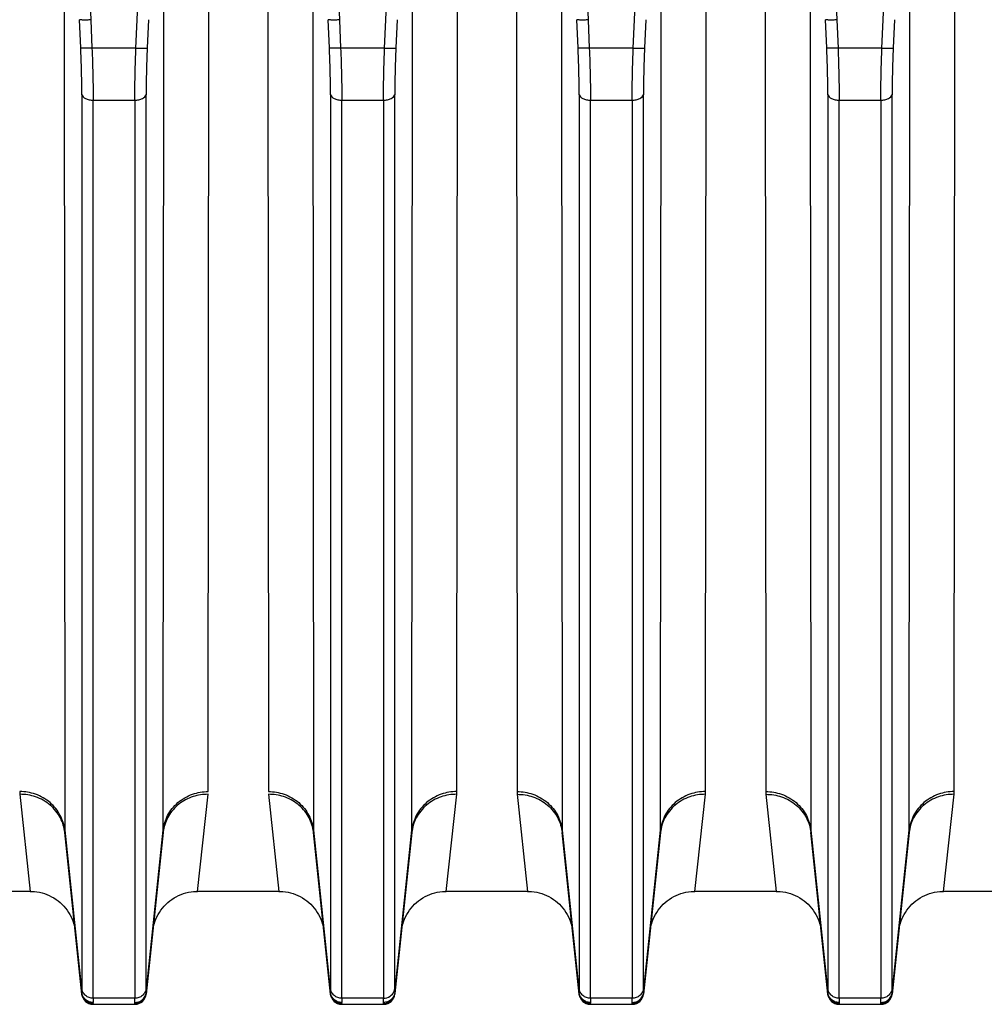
# Model space of a CAD drawing. Extents: x -1680 to 1181, y 8 to 1739.
# Tile 25 of 73: x -758 to -672, y 773 to 860. Entities that reach past the tile are written whole.
import ezdxf

# ---------------------------------------------------------------- set-up
doc = ezdxf.new("R2010")
doc.units = 0
doc.header["$LTSCALE"] = 65.395
doc.layers.add('SG48_1', color=7, linetype='CONTINUOUS')

msp = doc.modelspace()

# ---------------------------------------------------------------- linework, layer by layer
at = {"layer": 'SG48_1', "color": 9, "linetype": 'CONTINUOUS'}
for p, q in [((-754.373, 927.818), (-751.388, 859.724)), ((-747.276, 859.724), (-744.291, 927.818)), ((-732.373, 927.818), (-729.388, 859.724)), ((-725.276, 859.724), (-722.291, 927.818)), ((-710.373, 927.818), (-707.388, 859.724)), ((-703.276, 859.724), (-700.291, 927.818)), ((-688.373, 927.818), (-685.388, 859.724)), ((-681.276, 859.724), (-678.291, 927.818)), ((-753.737, 866.528), (-753.692, 787.998)), ((-744.972, 787.998), (-744.927, 866.528)), ((-731.737, 866.528), (-731.692, 787.998)), ((-722.972, 787.998), (-722.927, 866.528)), ((-709.737, 866.528), (-709.692, 787.998)), ((-700.972, 787.998), (-700.927, 866.528)), ((-687.737, 866.528), (-687.692, 787.998)), ((-678.972, 787.998), (-678.927, 866.528)), ((-751.388, 859.724), (-751.277, 857.222)), ((-747.387, 857.222), (-747.276, 859.724)), ((-729.388, 859.724), (-729.277, 857.222)), ((-725.387, 857.222), (-725.276, 859.724)), ((-707.388, 859.724), (-707.277, 857.222)), ((-703.387, 857.222), (-703.276, 859.724)), ((-685.388, 859.724), (-685.277, 857.222)), ((-681.387, 857.222), (-681.276, 859.724)), ((-747.387, 857.222), (-751.277, 857.222)), ((-725.387, 857.222), (-729.277, 857.222)), ((-703.387, 857.222), (-707.277, 857.222)), ((-681.387, 857.222), (-685.277, 857.222)), ((-752.172, 853.103), (-752.172, 773.967)), ((-751.177, 852.626), (-747.487, 852.626)), ((-751.177, 773.114), (-751.177, 852.626)), ((-747.487, 852.626), (-747.487, 773.114)), ((-746.492, 773.967), (-746.492, 853.103)), ((-730.172, 853.103), (-730.172, 773.967)), ((-729.177, 852.626), (-725.487, 852.626)), ((-729.177, 773.114), (-729.177, 852.626)), ((-725.487, 852.626), (-725.487, 773.114)), ((-724.492, 773.967), (-724.492, 853.103)), ((-708.172, 853.103), (-708.172, 773.967)), ((-707.177, 852.626), (-703.487, 852.626)), ((-707.177, 773.114), (-707.177, 852.626)), ((-703.487, 852.626), (-703.487, 773.114)), ((-702.492, 773.967), (-702.492, 853.103)), ((-686.172, 853.103), (-686.172, 773.967)), ((-685.177, 852.626), (-681.487, 852.626)), ((-685.177, 773.114), (-685.177, 852.626)), ((-681.487, 852.626), (-681.487, 773.114)), ((-680.492, 773.967), (-680.492, 853.103)), ((-753.692, 787.998), (-752.181, 773.629)), ((-746.483, 773.629), (-744.972, 787.998)), ((-731.692, 787.998), (-730.181, 773.629)), ((-724.483, 773.629), (-722.972, 787.998)), ((-709.692, 787.998), (-708.181, 773.629)), ((-702.483, 773.629), (-700.972, 787.998)), ((-687.692, 787.998), (-686.181, 773.629)), ((-680.483, 773.629), (-678.972, 787.998)), ((-751.187, 772.637), (-751.182, 772.578)), ((-747.487, 773.114), (-751.177, 773.114)), ((-747.482, 772.578), (-747.477, 772.637)), ((-729.187, 772.637), (-729.182, 772.578)), ((-725.487, 773.114), (-729.177, 773.114)), ((-707.187, 772.637), (-707.182, 772.578)), ((-703.487, 773.114), (-707.177, 773.114)), ((-703.482, 772.578), (-703.477, 772.637)), ((-685.187, 772.637), (-685.182, 772.578)), ((-681.487, 773.114), (-685.177, 773.114)), ((-681.482, 772.578), (-681.477, 772.637))]:
    msp.add_line(p, q, dxfattribs=at)
at = {"layer": 'SG48_1', "color": 2, "linetype": 'CONTINUOUS'}
for p, q in [((-740.992, 791.413), (-740.947, 868.312)), ((-735.717, 868.312), (-735.672, 791.413)), ((-718.992, 791.413), (-718.947, 868.312)), ((-713.717, 868.312), (-713.672, 791.413)), ((-696.992, 791.413), (-696.947, 868.312)), ((-691.717, 868.312), (-691.672, 791.413)), ((-674.992, 791.413), (-674.947, 868.312)), ((-757.659, 791.168), (-756.735, 782.578)), ((-741.929, 782.578), (-741.005, 791.168)), ((-735.659, 791.168), (-734.735, 782.578)), ((-719.929, 782.578), (-719.005, 791.168)), ((-713.659, 791.168), (-712.735, 782.578)), ((-697.929, 782.578), (-697.005, 791.168)), ((-691.659, 791.168), (-690.735, 782.578)), ((-675.929, 782.578), (-675.005, 791.168)), ((-724.482, 773.527), (-724.488, 773.474)), ((-725.482, 772.578), (-725.477, 772.637))]:
    msp.add_line(p, q, dxfattribs=at)
at = {"layer": 'SG48_1', "color": 6, "linetype": 'CONTINUOUS'}
for p, q in [((-752.272, 857.242), (-752.383, 859.744)), ((-746.281, 859.744), (-746.392, 857.241)), ((-730.272, 857.242), (-730.383, 859.744)), ((-724.281, 859.744), (-724.392, 857.241)), ((-708.272, 857.242), (-708.383, 859.744)), ((-702.281, 859.744), (-702.392, 857.241)), ((-686.272, 857.242), (-686.383, 859.744)), ((-680.281, 859.744), (-680.392, 857.241)), ((-752.176, 773.474), (-753.681, 787.789)), ((-744.983, 787.789), (-746.488, 773.474)), ((-730.176, 773.474), (-731.681, 787.789)), ((-722.983, 787.789), (-724.482, 773.527)), ((-708.176, 773.474), (-709.681, 787.789)), ((-700.983, 787.789), (-702.488, 773.474)), ((-686.176, 773.474), (-687.681, 787.789)), ((-678.983, 787.789), (-680.488, 773.474)), ((-756.735, 782.578), (-763.929, 782.578)), ((-734.735, 782.578), (-741.929, 782.578)), ((-712.735, 782.578), (-719.929, 782.578)), ((-690.735, 782.578), (-697.929, 782.578)), ((-668.735, 782.578), (-675.929, 782.578)), ((-751.182, 772.578), (-747.482, 772.578)), ((-729.182, 772.578), (-725.482, 772.578)), ((-707.182, 772.578), (-703.482, 772.578)), ((-685.182, 772.578), (-681.482, 772.578))]:
    msp.add_line(p, q, dxfattribs=at)
for points in [[(-756.735, 782.578), (-756.604, 782.576), (-756.375, 782.562), (-756.147, 782.535), (-755.921, 782.495), (-755.698, 782.442), (-755.479, 782.376), (-755.263, 782.298), (-755.052, 782.207), (-754.847, 782.105), (-754.648, 781.991), (-754.456, 781.866), (-754.271, 781.73), (-754.095, 781.584), (-753.927, 781.427), (-753.768, 781.262), (-753.62, 781.087), (-753.481, 780.905), (-753.353, 780.715), (-753.236, 780.517), (-753.131, 780.314), (-753.037, 780.104), (-752.956, 779.89), (-752.887, 779.671), (-752.831, 779.449), (-752.787, 779.223), (-752.757, 778.996)], [(-745.907, 778.996), (-745.877, 779.223), (-745.833, 779.449), (-745.777, 779.671), (-745.708, 779.89), (-745.627, 780.104), (-745.533, 780.314), (-745.428, 780.517), (-745.311, 780.715), (-745.183, 780.905), (-745.044, 781.087), (-744.896, 781.262), (-744.737, 781.427), (-744.569, 781.584), (-744.392, 781.73), (-744.208, 781.866), (-744.016, 781.991), (-743.817, 782.105), (-743.611, 782.207), (-743.401, 782.298), (-743.185, 782.376), (-742.966, 782.442), (-742.742, 782.495), (-742.517, 782.535), (-742.289, 782.562), (-742.06, 782.576), (-741.929, 782.578)], [(-734.735, 782.578), (-734.613, 782.576), (-734.383, 782.563), (-734.155, 782.536), (-733.929, 782.496), (-733.705, 782.444), (-733.485, 782.378), (-733.269, 782.3), (-733.058, 782.21), (-732.852, 782.108), (-732.653, 781.994), (-732.46, 781.869), (-732.275, 781.733), (-732.098, 781.587), (-731.93, 781.43), (-731.771, 781.265), (-731.622, 781.09), (-731.483, 780.907), (-731.354, 780.717), (-731.237, 780.519), (-731.132, 780.315), (-731.038, 780.106), (-730.956, 779.891), (-730.887, 779.672), (-730.831, 779.449), (-730.787, 779.224), (-730.757, 778.996)], [(-723.907, 778.996), (-723.877, 779.224), (-723.833, 779.449), (-723.777, 779.672), (-723.708, 779.891), (-723.626, 780.106), (-723.532, 780.315), (-723.427, 780.519), (-723.31, 780.717), (-723.181, 780.907), (-723.042, 781.09), (-722.893, 781.265), (-722.734, 781.43), (-722.566, 781.587), (-722.389, 781.733), (-722.204, 781.869), (-722.011, 781.994), (-721.812, 782.108), (-721.606, 782.21), (-721.395, 782.3), (-721.179, 782.378), (-720.959, 782.444), (-720.735, 782.496), (-720.509, 782.536), (-720.281, 782.563), (-720.051, 782.576), (-719.929, 782.578)], [(-712.735, 782.578), (-712.613, 782.576), (-712.383, 782.563), (-712.155, 782.536), (-711.929, 782.496), (-711.705, 782.444), (-711.485, 782.378), (-711.269, 782.3), (-711.058, 782.21), (-710.852, 782.108), (-710.653, 781.994), (-710.46, 781.869), (-710.275, 781.733), (-710.098, 781.587), (-709.93, 781.43), (-709.771, 781.265), (-709.622, 781.09), (-709.483, 780.907), (-709.354, 780.717), (-709.237, 780.519), (-709.132, 780.315), (-709.038, 780.106), (-708.956, 779.891), (-708.887, 779.672), (-708.831, 779.449), (-708.787, 779.224), (-708.757, 778.996)], [(-701.907, 778.996), (-701.877, 779.224), (-701.833, 779.449), (-701.777, 779.672), (-701.708, 779.891), (-701.626, 780.106), (-701.532, 780.315), (-701.427, 780.519), (-701.31, 780.717), (-701.181, 780.907), (-701.042, 781.09), (-700.893, 781.265), (-700.734, 781.43), (-700.566, 781.587), (-700.389, 781.733), (-700.204, 781.869), (-700.011, 781.994), (-699.812, 782.108), (-699.606, 782.21), (-699.395, 782.3), (-699.179, 782.378), (-698.959, 782.444), (-698.735, 782.496), (-698.509, 782.536), (-698.281, 782.563), (-698.051, 782.576), (-697.929, 782.578)], [(-690.735, 782.578), (-690.613, 782.576), (-690.383, 782.563), (-690.155, 782.536), (-689.929, 782.496), (-689.705, 782.444), (-689.485, 782.378), (-689.269, 782.3), (-689.058, 782.21), (-688.852, 782.108), (-688.653, 781.994), (-688.46, 781.869), (-688.275, 781.733), (-688.098, 781.587), (-687.93, 781.43), (-687.771, 781.265), (-687.622, 781.09), (-687.483, 780.907), (-687.354, 780.717), (-687.237, 780.519), (-687.132, 780.315), (-687.038, 780.106), (-686.956, 779.891), (-686.887, 779.672), (-686.831, 779.449), (-686.787, 779.224), (-686.757, 778.996)], [(-679.907, 778.996), (-679.877, 779.224), (-679.833, 779.449), (-679.777, 779.672), (-679.708, 779.891), (-679.626, 780.106), (-679.532, 780.315), (-679.427, 780.519), (-679.31, 780.717), (-679.181, 780.907), (-679.042, 781.09), (-678.893, 781.265), (-678.734, 781.43), (-678.566, 781.587), (-678.389, 781.733), (-678.204, 781.869), (-678.011, 781.994), (-677.812, 782.108), (-677.606, 782.21), (-677.395, 782.3), (-677.179, 782.378), (-676.959, 782.444), (-676.735, 782.496), (-676.509, 782.536), (-676.281, 782.563), (-676.051, 782.576), (-675.929, 782.578)]]:
    msp.add_lwpolyline(points, dxfattribs=at)
at = {"layer": 'SG48_1', "color": 2, "linetype": 'CONTINUOUS'}
for centre, radius, start, end in [((-755.367, 791.414), 2.305, 180.02197, 186.12706), ((-721.297, 791.414), 2.305, 353.87318, 359.97858), ((-711.367, 791.414), 2.305, 180.02197, 186.12706), ((-699.297, 791.414), 2.305, 353.87318, 359.97858), ((-689.367, 791.414), 2.305, 180.02197, 186.12706), ((-677.297, 791.414), 2.305, 353.87318, 359.97858), ((-741.461, 787.418), 3.542, 170.49081, 173.98844), ((-746.994, 787.999), 2.021, 354.0218, 359.96529), ((-735.202, 787.418), 3.541, 6.01106, 9.39112), ((-729.67, 787.999), 2.021, 180.03474, 185.97818), ((-725.482, 773.578), 1, 270, 354), ((-725.395, 774.063), 0.908, 339.23488, 353.92965), ((-725.464, 773.63), 0.987, 350.9092, 353.99818), ((-725.451, 773.611), 0.964, 311.81305, 313.6164), ((-725.463, 773.624), 0.983, 313.61959, 316.58184)]:
    msp.add_arc(centre, radius, start, end, dxfattribs=at)
at = {"layer": 'SG48_1', "color": 9, "linetype": 'CONTINUOUS'}
for centre, radius, start, end in [((-751.672, 787.999), 2.019, 180.03197, 185.9821), ((-724.992, 787.999), 2.019, 354.0179, 359.96803), ((-707.672, 787.999), 2.019, 180.03197, 185.98211), ((-702.992, 787.999), 2.019, 354.0179, 359.96803), ((-685.672, 787.999), 2.019, 180.03197, 185.98211), ((-680.992, 787.999), 2.019, 354.0179, 359.96803), ((-751.291, 773.563), 0.893, 175.76492, 178.26371), ((-729.291, 773.563), 0.893, 175.76492, 178.26371), ((-707.291, 773.563), 0.893, 175.76492, 178.26371), ((-685.291, 773.563), 0.893, 175.76492, 178.26371)]:
    msp.add_arc(centre, radius, start, end, dxfattribs=at)
at = {"layer": 'SG48_1', "color": 6, "linetype": 'CONTINUOUS'}
for centre, start, end in [((-751.182, 773.578), 186.00001, 270), ((-747.482, 773.578), 270, 354), ((-729.182, 773.578), 186.00001, 270), ((-707.182, 773.578), 186.00001, 270), ((-703.482, 773.578), 270, 354), ((-685.182, 773.578), 186.00001, 270), ((-681.482, 773.578), 270, 354)]:
    msp.add_arc(centre, 1, start, end, dxfattribs=at)
for points in [[(-751.388, 859.724), (-751.508, 859.719), (-751.684, 859.713), (-751.909, 859.711), (-752.055, 859.712), (-752.177, 859.716), (-752.274, 859.722), (-752.339, 859.731), (-752.374, 859.737), (-752.383, 859.744)], [(-729.388, 859.724), (-729.508, 859.719), (-729.684, 859.713), (-729.909, 859.711), (-730.055, 859.712), (-730.177, 859.716), (-730.274, 859.722), (-730.339, 859.731), (-730.374, 859.737), (-730.383, 859.744)], [(-707.388, 859.724), (-707.508, 859.719), (-707.684, 859.713), (-707.909, 859.711), (-708.055, 859.712), (-708.177, 859.716), (-708.274, 859.722), (-708.339, 859.731), (-708.374, 859.737), (-708.383, 859.744)], [(-685.388, 859.724), (-685.508, 859.719), (-685.684, 859.713), (-685.909, 859.711), (-686.055, 859.712), (-686.177, 859.716), (-686.274, 859.722), (-686.339, 859.731), (-686.374, 859.737), (-686.383, 859.744)]]:
    msp.add_open_spline(points, degree=3, knots=[0, 0, 0, 0, 0.362489, 0.528121, 0.675698, 0.800241, 0.897595, 0.964667, 1, 1, 1, 1], dxfattribs=at)
at = {"layer": 'SG48_1', "color": 9, "linetype": 'CONTINUOUS'}
for points, knots in [([(-751.277, 857.222), (-751.397, 857.217), (-751.573, 857.211), (-751.798, 857.209), (-751.944, 857.21), (-752.066, 857.214), (-752.163, 857.219), (-752.228, 857.228), (-752.263, 857.235), (-752.272, 857.242)], [0, 0, 0, 0, 0.362591, 0.528255, 0.675845, 0.800379, 0.897701, 0.964721, 1, 1, 1, 1]), ([(-752.172, 853.103), (-752.172, 853.425), (-752.182, 854.805), (-752.225, 856.185), (-752.272, 857.242)], [0, 0, 0, 0, 0.23322, 1, 1, 1, 1]), ([(-751.277, 857.222), (-751.261, 856.819), (-751.206, 855.288), (-751.177, 853.755), (-751.177, 852.626)], [0, 0, 0, 0, 0.263043, 1, 1, 1, 1]), ([(-747.487, 852.626), (-747.487, 852.983), (-747.477, 854.516), (-747.435, 856.048), (-747.387, 857.222)], [0, 0, 0, 0, 0.233223, 1, 1, 1, 1]), ([(-747.387, 857.222), (-747.267, 857.217), (-747.091, 857.211), (-746.866, 857.209), (-746.72, 857.21), (-746.598, 857.214), (-746.501, 857.219), (-746.436, 857.228), (-746.401, 857.234), (-746.392, 857.241)], [0, 0, 0, 0, 0.362604, 0.528274, 0.675868, 0.800405, 0.897727, 0.96474, 1, 1, 1, 1]), ([(-746.392, 857.242), (-746.408, 856.88), (-746.463, 855.5), (-746.492, 854.12), (-746.492, 853.103)], [0, 0, 0, 0, 0.263015, 1, 1, 1, 1]), ([(-730.172, 853.103), (-730.172, 853.425), (-730.182, 854.805), (-730.225, 856.185), (-730.272, 857.242)], [0, 0, 0, 0, 0.23322, 1, 1, 1, 1]), ([(-729.277, 857.222), (-729.397, 857.217), (-729.573, 857.211), (-729.798, 857.209), (-729.944, 857.21), (-730.066, 857.214), (-730.163, 857.219), (-730.228, 857.228), (-730.263, 857.235), (-730.272, 857.242)], [0, 0, 0, 0, 0.362591, 0.528255, 0.675845, 0.800379, 0.897701, 0.964721, 1, 1, 1, 1]), ([(-729.277, 857.222), (-729.261, 856.819), (-729.206, 855.288), (-729.177, 853.755), (-729.177, 852.626)], [0, 0, 0, 0, 0.263043, 1, 1, 1, 1]), ([(-725.487, 852.626), (-725.487, 852.983), (-725.477, 854.516), (-725.435, 856.048), (-725.387, 857.222)], [0, 0, 0, 0, 0.233223, 1, 1, 1, 1]), ([(-725.387, 857.222), (-725.267, 857.217), (-725.091, 857.211), (-724.866, 857.209), (-724.72, 857.21), (-724.598, 857.214), (-724.501, 857.219), (-724.436, 857.228), (-724.401, 857.234), (-724.392, 857.241)], [0, 0, 0, 0, 0.362604, 0.528274, 0.675868, 0.800405, 0.897727, 0.96474, 1, 1, 1, 1]), ([(-724.392, 857.242), (-724.408, 856.88), (-724.463, 855.5), (-724.492, 854.12), (-724.492, 853.103)], [0, 0, 0, 0, 0.263015, 1, 1, 1, 1]), ([(-707.277, 857.222), (-707.397, 857.217), (-707.573, 857.211), (-707.798, 857.209), (-707.944, 857.21), (-708.066, 857.214), (-708.163, 857.219), (-708.228, 857.228), (-708.263, 857.235), (-708.272, 857.242)], [0, 0, 0, 0, 0.362591, 0.528255, 0.675845, 0.800379, 0.897701, 0.964721, 1, 1, 1, 1]), ([(-708.172, 853.103), (-708.172, 853.425), (-708.182, 854.805), (-708.225, 856.185), (-708.272, 857.242)], [0, 0, 0, 0, 0.23322, 1, 1, 1, 1]), ([(-707.277, 857.222), (-707.261, 856.819), (-707.206, 855.288), (-707.177, 853.755), (-707.177, 852.626)], [0, 0, 0, 0, 0.263043, 1, 1, 1, 1]), ([(-703.487, 852.626), (-703.487, 852.983), (-703.477, 854.516), (-703.435, 856.048), (-703.387, 857.222)], [0, 0, 0, 0, 0.233223, 1, 1, 1, 1]), ([(-703.387, 857.222), (-703.267, 857.217), (-703.091, 857.211), (-702.866, 857.209), (-702.72, 857.21), (-702.598, 857.214), (-702.501, 857.219), (-702.436, 857.228), (-702.401, 857.234), (-702.392, 857.241)], [0, 0, 0, 0, 0.362604, 0.528274, 0.675868, 0.800405, 0.897727, 0.96474, 1, 1, 1, 1]), ([(-702.392, 857.242), (-702.408, 856.88), (-702.463, 855.5), (-702.492, 854.12), (-702.492, 853.103)], [0, 0, 0, 0, 0.263015, 1, 1, 1, 1]), ([(-685.277, 857.222), (-685.397, 857.217), (-685.573, 857.211), (-685.798, 857.209), (-685.944, 857.21), (-686.066, 857.214), (-686.163, 857.219), (-686.228, 857.228), (-686.263, 857.235), (-686.272, 857.242)], [0, 0, 0, 0, 0.362591, 0.528255, 0.675845, 0.800379, 0.897701, 0.964721, 1, 1, 1, 1]), ([(-686.172, 853.103), (-686.172, 853.425), (-686.182, 854.805), (-686.225, 856.185), (-686.272, 857.242)], [0, 0, 0, 0, 0.23322, 1, 1, 1, 1]), ([(-685.277, 857.222), (-685.261, 856.819), (-685.206, 855.288), (-685.177, 853.755), (-685.177, 852.626)], [0, 0, 0, 0, 0.263043, 1, 1, 1, 1]), ([(-681.487, 852.626), (-681.487, 852.983), (-681.477, 854.516), (-681.435, 856.048), (-681.387, 857.222)], [0, 0, 0, 0, 0.233223, 1, 1, 1, 1]), ([(-681.387, 857.222), (-681.267, 857.217), (-681.091, 857.211), (-680.866, 857.209), (-680.72, 857.21), (-680.598, 857.214), (-680.501, 857.219), (-680.436, 857.228), (-680.401, 857.234), (-680.392, 857.241)], [0, 0, 0, 0, 0.362604, 0.528274, 0.675868, 0.800405, 0.897727, 0.96474, 1, 1, 1, 1]), ([(-680.392, 857.242), (-680.408, 856.88), (-680.463, 855.5), (-680.492, 854.12), (-680.492, 853.103)], [0, 0, 0, 0, 0.263015, 1, 1, 1, 1]), ([(-752.172, 853.102), (-752.143, 852.949), (-751.941, 852.792), (-751.693, 852.698), (-751.469, 852.641), (-751.293, 852.626), (-751.177, 852.626)], [0, 0, 0, 0, 0.404571, 0.547236, 0.698361, 1, 1, 1, 1]), ([(-747.487, 852.626), (-747.371, 852.626), (-747.195, 852.641), (-746.971, 852.698), (-746.723, 852.792), (-746.521, 852.949), (-746.492, 853.102)], [0, 0, 0, 0, 0.301639, 0.452764, 0.595429, 1, 1, 1, 1]), ([(-730.172, 853.102), (-730.143, 852.949), (-729.941, 852.792), (-729.693, 852.698), (-729.469, 852.641), (-729.293, 852.626), (-729.177, 852.626)], [0, 0, 0, 0, 0.404571, 0.547236, 0.698361, 1, 1, 1, 1]), ([(-725.487, 852.626), (-725.371, 852.626), (-725.195, 852.641), (-724.971, 852.698), (-724.723, 852.792), (-724.521, 852.949), (-724.492, 853.102)], [0, 0, 0, 0, 0.301639, 0.452764, 0.595429, 1, 1, 1, 1]), ([(-708.172, 853.102), (-708.143, 852.949), (-707.941, 852.792), (-707.693, 852.698), (-707.469, 852.641), (-707.293, 852.626), (-707.177, 852.626)], [0, 0, 0, 0, 0.404571, 0.547236, 0.698361, 1, 1, 1, 1]), ([(-703.487, 852.626), (-703.371, 852.626), (-703.195, 852.641), (-702.971, 852.698), (-702.723, 852.792), (-702.521, 852.949), (-702.492, 853.102)], [0, 0, 0, 0, 0.301639, 0.452764, 0.595429, 1, 1, 1, 1]), ([(-686.172, 853.102), (-686.143, 852.949), (-685.941, 852.792), (-685.693, 852.698), (-685.469, 852.641), (-685.293, 852.626), (-685.177, 852.626)], [0, 0, 0, 0, 0.404571, 0.547236, 0.698361, 1, 1, 1, 1]), ([(-681.487, 852.626), (-681.371, 852.626), (-681.195, 852.641), (-680.971, 852.698), (-680.723, 852.792), (-680.521, 852.949), (-680.492, 853.102)], [0, 0, 0, 0, 0.301639, 0.452764, 0.595429, 1, 1, 1, 1]), ([(-753.692, 787.998), (-753.739, 788.444), (-754.016, 789.364), (-754.934, 790.511), (-756.226, 791.249), (-757.202, 791.413), (-757.672, 791.413)], [0, 0, 0, 0, 0.23542, 0.491719, 0.753099, 1, 1, 1, 1]), ([(-753.681, 787.789), (-753.727, 788.234), (-754.003, 789.152), (-754.922, 790.293), (-756.216, 791.02), (-757.19, 791.173), (-757.659, 791.168)], [0, 0, 0, 0, 0.235815, 0.491821, 0.752855, 1, 1, 1, 1]), ([(-719.005, 791.168), (-719.474, 791.173), (-720.448, 791.02), (-721.742, 790.293), (-722.661, 789.152), (-722.937, 788.234), (-722.983, 787.789)], [0, 0, 0, 0, 0.247145, 0.508179, 0.764185, 1, 1, 1, 1]), ([(-718.992, 791.413), (-719.462, 791.413), (-720.437, 791.249), (-721.73, 790.511), (-722.648, 789.364), (-722.925, 788.444), (-722.972, 787.998)], [0, 0, 0, 0, 0.246901, 0.50828, 0.76458, 1, 1, 1, 1]), ([(-713.672, 791.413), (-713.202, 791.413), (-712.226, 791.249), (-710.934, 790.511), (-710.016, 789.364), (-709.739, 788.444), (-709.692, 787.998)], [0, 0, 0, 0, 0.246899, 0.508279, 0.764579, 1, 1, 1, 1]), ([(-713.659, 791.168), (-713.19, 791.173), (-712.216, 791.02), (-710.922, 790.293), (-710.003, 789.152), (-709.727, 788.234), (-709.681, 787.788)], [0, 0, 0, 0, 0.247146, 0.50818, 0.764186, 1, 1, 1, 1]), ([(-697.005, 791.168), (-697.474, 791.173), (-698.448, 791.02), (-699.742, 790.293), (-700.661, 789.152), (-700.937, 788.234), (-700.983, 787.789)], [0, 0, 0, 0, 0.247145, 0.508179, 0.764185, 1, 1, 1, 1]), ([(-696.992, 791.413), (-697.462, 791.413), (-698.437, 791.249), (-699.73, 790.511), (-700.648, 789.364), (-700.925, 788.444), (-700.972, 787.998)], [0, 0, 0, 0, 0.246901, 0.50828, 0.76458, 1, 1, 1, 1]), ([(-691.672, 791.413), (-691.202, 791.413), (-690.226, 791.249), (-688.934, 790.511), (-688.016, 789.364), (-687.739, 788.444), (-687.692, 787.998)], [0, 0, 0, 0, 0.246899, 0.508279, 0.764579, 1, 1, 1, 1]), ([(-691.659, 791.168), (-691.19, 791.173), (-690.216, 791.02), (-688.922, 790.293), (-688.003, 789.152), (-687.727, 788.234), (-687.681, 787.788)], [0, 0, 0, 0, 0.247146, 0.50818, 0.764186, 1, 1, 1, 1]), ([(-675.005, 791.168), (-675.474, 791.173), (-676.448, 791.02), (-677.742, 790.293), (-678.661, 789.152), (-678.937, 788.234), (-678.983, 787.789)], [0, 0, 0, 0, 0.247145, 0.508179, 0.764185, 1, 1, 1, 1]), ([(-674.992, 791.413), (-675.462, 791.413), (-676.437, 791.249), (-677.73, 790.511), (-678.648, 789.364), (-678.925, 788.444), (-678.972, 787.998)], [0, 0, 0, 0, 0.246901, 0.50828, 0.76458, 1, 1, 1, 1]), ([(-752.182, 773.527), (-752.182, 773.531), (-752.184, 773.552), (-752.184, 773.573), (-752.183, 773.59)], [0, 0, 0, 0, 0.2207, 1, 1, 1, 1]), ([(-751.187, 772.637), (-751.305, 772.637), (-751.55, 772.68), (-751.873, 772.874), (-752.101, 773.173), (-752.169, 773.411), (-752.182, 773.527)], [0, 0, 0, 0, 0.242271, 0.501209, 0.759423, 1, 1, 1, 1]), ([(-752.181, 773.629), (-752.18, 773.651), (-752.173, 773.763), (-752.172, 773.876), (-752.172, 773.967)], [0, 0, 0, 0, 0.196194, 1, 1, 1, 1]), ([(-751.186, 772.739), (-751.308, 772.739), (-751.554, 772.785), (-751.872, 772.978), (-752.099, 773.271), (-752.169, 773.509), (-752.181, 773.629)], [0, 0, 0, 0, 0.251629, 0.502465, 0.751885, 1, 1, 1, 1]), ([(-751.177, 773.114), (-751.294, 773.114), (-751.538, 773.155), (-751.861, 773.339), (-752.091, 773.626), (-752.16, 773.856), (-752.172, 773.967)], [0, 0, 0, 0, 0.247111, 0.508594, 0.764807, 1, 1, 1, 1]), ([(-746.492, 773.967), (-746.504, 773.856), (-746.573, 773.626), (-746.803, 773.339), (-747.126, 773.155), (-747.37, 773.114), (-747.487, 773.114)], [0, 0, 0, 0, 0.235193, 0.491406, 0.752889, 1, 1, 1, 1]), ([(-747.478, 772.739), (-747.36, 772.739), (-747.114, 772.783), (-746.791, 772.977), (-746.562, 773.275), (-746.494, 773.513), (-746.483, 773.629)], [0, 0, 0, 0, 0.242915, 0.502461, 0.760497, 1, 1, 1, 1]), ([(-747.477, 772.637), (-747.359, 772.637), (-747.114, 772.68), (-746.791, 772.874), (-746.563, 773.173), (-746.494, 773.411), (-746.482, 773.527)], [0, 0, 0, 0, 0.242271, 0.501209, 0.759423, 1, 1, 1, 1]), ([(-746.492, 773.967), (-746.492, 773.933), (-746.491, 773.82), (-746.489, 773.707), (-746.483, 773.629)], [0, 0, 0, 0, 0.303574, 1, 1, 1, 1]), ([(-746.483, 773.629), (-746.482, 773.619), (-746.48, 773.585), (-746.48, 773.551), (-746.482, 773.527)], [0, 0, 0, 0, 0.291619, 1, 1, 1, 1]), ([(-730.182, 773.527), (-730.182, 773.531), (-730.184, 773.552), (-730.184, 773.573), (-730.183, 773.59)], [0, 0, 0, 0, 0.2207, 1, 1, 1, 1]), ([(-729.187, 772.637), (-729.305, 772.637), (-729.55, 772.68), (-729.873, 772.874), (-730.101, 773.173), (-730.169, 773.411), (-730.182, 773.527)], [0, 0, 0, 0, 0.242271, 0.501209, 0.759423, 1, 1, 1, 1]), ([(-730.181, 773.629), (-730.18, 773.651), (-730.173, 773.763), (-730.172, 773.876), (-730.172, 773.967)], [0, 0, 0, 0, 0.196194, 1, 1, 1, 1]), ([(-729.186, 772.739), (-729.308, 772.739), (-729.554, 772.785), (-729.872, 772.978), (-730.099, 773.271), (-730.169, 773.509), (-730.181, 773.629)], [0, 0, 0, 0, 0.251629, 0.502465, 0.751885, 1, 1, 1, 1]), ([(-729.177, 773.114), (-729.294, 773.114), (-729.538, 773.155), (-729.861, 773.339), (-730.091, 773.626), (-730.16, 773.856), (-730.172, 773.967)], [0, 0, 0, 0, 0.247111, 0.508594, 0.764807, 1, 1, 1, 1]), ([(-724.483, 773.629), (-724.482, 773.619), (-724.48, 773.585), (-724.48, 773.551), (-724.482, 773.527)], [0, 0, 0, 0, 0.291619, 1, 1, 1, 1]), ([(-708.182, 773.527), (-708.182, 773.531), (-708.184, 773.552), (-708.184, 773.573), (-708.183, 773.59)], [0, 0, 0, 0, 0.2207, 1, 1, 1, 1]), ([(-707.187, 772.637), (-707.305, 772.637), (-707.55, 772.68), (-707.873, 772.874), (-708.101, 773.173), (-708.169, 773.411), (-708.182, 773.527)], [0, 0, 0, 0, 0.242271, 0.501209, 0.759423, 1, 1, 1, 1]), ([(-708.181, 773.629), (-708.18, 773.651), (-708.173, 773.763), (-708.172, 773.876), (-708.172, 773.967)], [0, 0, 0, 0, 0.196194, 1, 1, 1, 1]), ([(-707.186, 772.739), (-707.308, 772.739), (-707.554, 772.785), (-707.872, 772.978), (-708.099, 773.271), (-708.169, 773.509), (-708.181, 773.629)], [0, 0, 0, 0, 0.251629, 0.502465, 0.751885, 1, 1, 1, 1]), ([(-707.177, 773.114), (-707.294, 773.114), (-707.538, 773.155), (-707.861, 773.339), (-708.091, 773.626), (-708.16, 773.856), (-708.172, 773.967)], [0, 0, 0, 0, 0.247111, 0.508594, 0.764807, 1, 1, 1, 1]), ([(-702.492, 773.967), (-702.504, 773.856), (-702.573, 773.626), (-702.803, 773.339), (-703.126, 773.155), (-703.37, 773.114), (-703.487, 773.114)], [0, 0, 0, 0, 0.235193, 0.491406, 0.752889, 1, 1, 1, 1]), ([(-703.478, 772.739), (-703.36, 772.739), (-703.114, 772.783), (-702.791, 772.977), (-702.562, 773.275), (-702.494, 773.513), (-702.483, 773.629)], [0, 0, 0, 0, 0.242915, 0.502461, 0.760497, 1, 1, 1, 1]), ([(-703.477, 772.637), (-703.359, 772.637), (-703.114, 772.68), (-702.791, 772.874), (-702.563, 773.173), (-702.494, 773.411), (-702.482, 773.527)], [0, 0, 0, 0, 0.242271, 0.501209, 0.759423, 1, 1, 1, 1]), ([(-702.492, 773.967), (-702.492, 773.933), (-702.491, 773.82), (-702.489, 773.707), (-702.483, 773.629)], [0, 0, 0, 0, 0.303574, 1, 1, 1, 1]), ([(-702.483, 773.629), (-702.482, 773.619), (-702.48, 773.585), (-702.48, 773.551), (-702.482, 773.527)], [0, 0, 0, 0, 0.291619, 1, 1, 1, 1]), ([(-686.182, 773.527), (-686.182, 773.531), (-686.184, 773.552), (-686.184, 773.573), (-686.183, 773.59)], [0, 0, 0, 0, 0.2207, 1, 1, 1, 1]), ([(-685.187, 772.637), (-685.305, 772.637), (-685.55, 772.68), (-685.873, 772.874), (-686.101, 773.173), (-686.169, 773.411), (-686.182, 773.527)], [0, 0, 0, 0, 0.242271, 0.501209, 0.759423, 1, 1, 1, 1]), ([(-686.181, 773.629), (-686.18, 773.651), (-686.173, 773.763), (-686.172, 773.876), (-686.172, 773.967)], [0, 0, 0, 0, 0.196194, 1, 1, 1, 1]), ([(-685.186, 772.739), (-685.308, 772.739), (-685.554, 772.785), (-685.872, 772.978), (-686.099, 773.271), (-686.169, 773.509), (-686.181, 773.629)], [0, 0, 0, 0, 0.251629, 0.502465, 0.751885, 1, 1, 1, 1]), ([(-685.177, 773.114), (-685.294, 773.114), (-685.538, 773.155), (-685.861, 773.339), (-686.091, 773.626), (-686.16, 773.856), (-686.172, 773.967)], [0, 0, 0, 0, 0.247111, 0.508594, 0.764807, 1, 1, 1, 1]), ([(-680.492, 773.967), (-680.504, 773.856), (-680.573, 773.626), (-680.803, 773.339), (-681.126, 773.155), (-681.37, 773.114), (-681.487, 773.114)], [0, 0, 0, 0, 0.235193, 0.491406, 0.752889, 1, 1, 1, 1]), ([(-681.478, 772.739), (-681.36, 772.739), (-681.114, 772.783), (-680.791, 772.977), (-680.562, 773.275), (-680.494, 773.513), (-680.483, 773.629)], [0, 0, 0, 0, 0.242915, 0.502461, 0.760497, 1, 1, 1, 1]), ([(-681.477, 772.637), (-681.359, 772.637), (-681.114, 772.68), (-680.791, 772.874), (-680.563, 773.173), (-680.494, 773.411), (-680.482, 773.527)], [0, 0, 0, 0, 0.242271, 0.501209, 0.759423, 1, 1, 1, 1]), ([(-680.492, 773.967), (-680.492, 773.933), (-680.491, 773.82), (-680.489, 773.707), (-680.483, 773.629)], [0, 0, 0, 0, 0.303574, 1, 1, 1, 1]), ([(-680.483, 773.629), (-680.482, 773.619), (-680.48, 773.585), (-680.48, 773.551), (-680.482, 773.527)], [0, 0, 0, 0, 0.291619, 1, 1, 1, 1]), ([(-751.186, 772.739), (-751.187, 772.729), (-751.189, 772.695), (-751.189, 772.661), (-751.187, 772.637)], [0, 0, 0, 0, 0.296134, 1, 1, 1, 1]), ([(-751.177, 773.114), (-751.177, 773.076), (-751.177, 772.951), (-751.18, 772.826), (-751.186, 772.739)], [0, 0, 0, 0, 0.30367, 1, 1, 1, 1]), ([(-747.478, 772.739), (-747.479, 772.763), (-747.486, 772.888), (-747.487, 773.014), (-747.487, 773.114)], [0, 0, 0, 0, 0.196086, 1, 1, 1, 1]), ([(-747.477, 772.637), (-747.476, 772.644), (-747.474, 772.678), (-747.476, 772.712), (-747.478, 772.739)], [0, 0, 0, 0, 0.204372, 1, 1, 1, 1]), ([(-729.186, 772.739), (-729.187, 772.729), (-729.189, 772.695), (-729.189, 772.661), (-729.187, 772.637)], [0, 0, 0, 0, 0.296134, 1, 1, 1, 1]), ([(-729.177, 773.114), (-729.177, 773.076), (-729.177, 772.951), (-729.18, 772.826), (-729.186, 772.739)], [0, 0, 0, 0, 0.30367, 1, 1, 1, 1]), ([(-725.477, 772.637), (-725.476, 772.644), (-725.474, 772.678), (-725.476, 772.712), (-725.478, 772.739)], [0, 0, 0, 0, 0.204367, 1, 1, 1, 1]), ([(-707.186, 772.739), (-707.187, 772.729), (-707.189, 772.695), (-707.189, 772.661), (-707.187, 772.637)], [0, 0, 0, 0, 0.296134, 1, 1, 1, 1]), ([(-707.177, 773.114), (-707.177, 773.076), (-707.177, 772.951), (-707.18, 772.826), (-707.186, 772.739)], [0, 0, 0, 0, 0.30367, 1, 1, 1, 1]), ([(-703.478, 772.739), (-703.479, 772.763), (-703.486, 772.888), (-703.487, 773.014), (-703.487, 773.114)], [0, 0, 0, 0, 0.196086, 1, 1, 1, 1]), ([(-703.477, 772.637), (-703.476, 772.644), (-703.474, 772.678), (-703.476, 772.712), (-703.478, 772.739)], [0, 0, 0, 0, 0.204372, 1, 1, 1, 1]), ([(-685.186, 772.739), (-685.187, 772.729), (-685.189, 772.695), (-685.189, 772.661), (-685.187, 772.637)], [0, 0, 0, 0, 0.296134, 1, 1, 1, 1]), ([(-685.177, 773.114), (-685.177, 773.076), (-685.177, 772.951), (-685.18, 772.826), (-685.186, 772.739)], [0, 0, 0, 0, 0.30367, 1, 1, 1, 1]), ([(-681.478, 772.739), (-681.479, 772.763), (-681.486, 772.888), (-681.487, 773.014), (-681.487, 773.114)], [0, 0, 0, 0, 0.196086, 1, 1, 1, 1]), ([(-681.477, 772.637), (-681.476, 772.644), (-681.474, 772.678), (-681.476, 772.712), (-681.478, 772.739)], [0, 0, 0, 0, 0.204372, 1, 1, 1, 1])]:
    msp.add_open_spline(points, degree=3, knots=knots, dxfattribs=at)
at = {"layer": 'SG48_1', "color": 2, "linetype": 'CONTINUOUS'}
for points, knots in [([(-744.972, 787.998), (-744.925, 788.444), (-744.648, 789.364), (-743.73, 790.511), (-742.437, 791.249), (-741.462, 791.413), (-740.992, 791.413)], [0, 0, 0, 0, 0.235421, 0.491721, 0.753101, 1, 1, 1, 1]), ([(-741.005, 791.168), (-741.454, 791.173), (-742.386, 791.033), (-743.64, 790.366), (-744.568, 789.304), (-744.882, 788.432), (-744.954, 788.003)], [0, 0, 0, 0, 0.245637, 0.505281, 0.761606, 1, 1, 1, 1]), ([(-735.672, 791.413), (-735.202, 791.413), (-734.226, 791.249), (-732.934, 790.511), (-732.016, 789.364), (-731.739, 788.444), (-731.692, 787.998)], [0, 0, 0, 0, 0.246899, 0.508279, 0.764579, 1, 1, 1, 1]), ([(-731.709, 787.996), (-731.78, 788.426), (-732.093, 789.299), (-733.021, 790.364), (-734.276, 791.032), (-735.209, 791.173), (-735.659, 791.168)], [0, 0, 0, 0, 0.238309, 0.494625, 0.754314, 1, 1, 1, 1]), ([(-725.487, 773.114), (-725.287, 773.114), (-724.882, 773.23), (-724.615, 773.559), (-724.546, 773.741)], [0, 0, 0, 0, 0.507345, 1, 1, 1, 1]), ([(-724.483, 773.629), (-724.494, 773.513), (-724.562, 773.275), (-724.791, 772.977), (-725.114, 772.783), (-725.36, 772.739), (-725.478, 772.739)], [0, 0, 0, 0, 0.239503, 0.497539, 0.757085, 1, 1, 1, 1]), ([(-725.477, 772.637), (-725.36, 772.637), (-725.124, 772.678), (-724.814, 772.858), (-724.586, 773.133), (-724.508, 773.359), (-724.489, 773.474)], [0, 0, 0, 0, 0.250653, 0.500899, 0.750629, 1, 1, 1, 1]), ([(-724.537, 773.29), (-724.548, 773.26), (-724.601, 773.135), (-724.679, 773.022), (-724.749, 772.948)], [0, 0, 0, 0, 0.244092, 1, 1, 1, 1]), ([(-724.492, 773.967), (-724.492, 773.933), (-724.491, 773.82), (-724.489, 773.707), (-724.483, 773.629)], [0, 0, 0, 0, 0.303597, 1, 1, 1, 1]), ([(-725.478, 772.739), (-725.479, 772.763), (-725.486, 772.888), (-725.487, 773.014), (-725.487, 773.114)], [0, 0, 0, 0, 0.19609, 1, 1, 1, 1])]:
    msp.add_open_spline(points, degree=3, knots=knots, dxfattribs=at)

doc.saveas('drawing.dxf')
